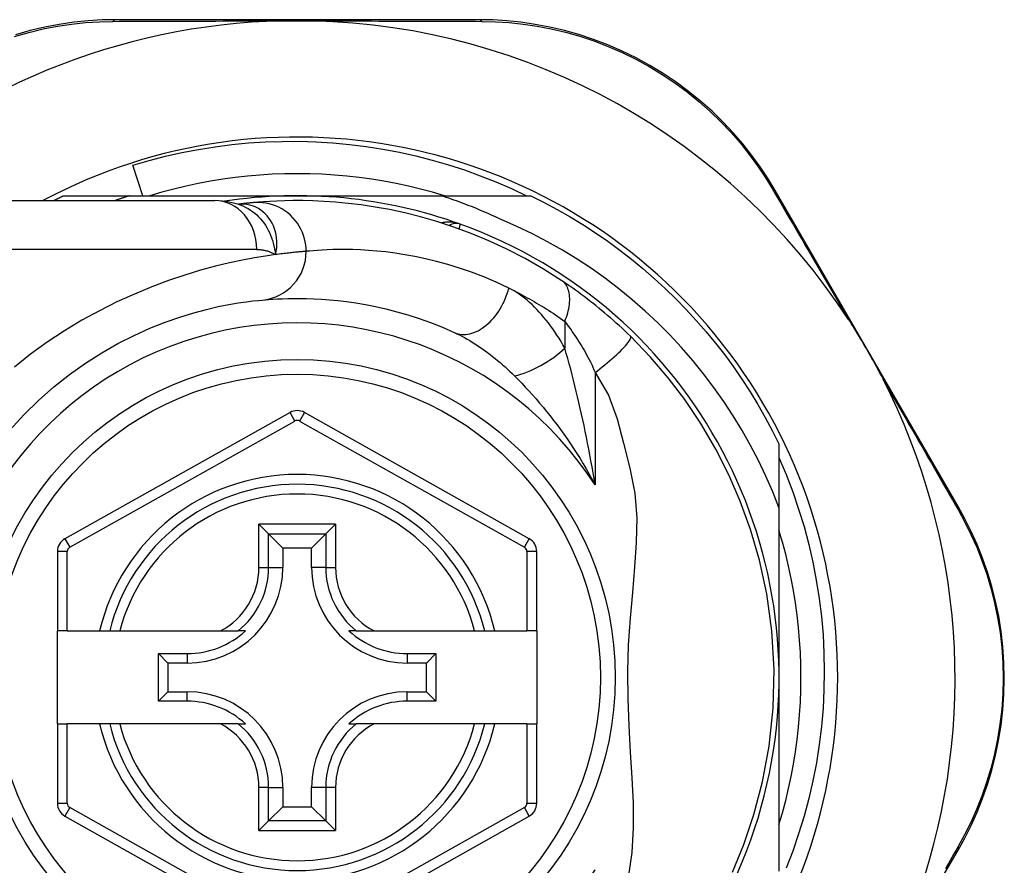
# Model space of a CAD drawing. Header units: inches. Extents: x 14 to 456, y 41 to 215.
# Tile 35 of 201: x 14.997 to 15.789, y 130.762 to 131.443. Entities that reach past the tile are written whole.
import ezdxf

# ---------------------------------------------------------------- set-up
doc = ezdxf.new("R2010")
doc.units = ezdxf.units.IN
doc.header["$MEASUREMENT"] = 0
doc.layers.add('Visible Edges(ANSI)', color=7, linetype='Continuous', lineweight=25)
doc.layers.add('Visible Tangent Edges(ANSI)', color=7, linetype='Continuous', lineweight=25)

msp = doc.modelspace()

# ---------------------------------------------------------------- linework, layer by layer
at = {"layer": 'Visible Edges(ANSI)'}
for p, q in [((15.36645, 131.44304), (15.07437, 131.44304)), ((15.09597, 131.3013), (15.08803, 131.32591)), ((15.03214, 131.3013), (15.0852, 131.3013)), ((15.0852, 131.3013), (15.22022, 131.3013)), ((15.22022, 131.3013), (15.33614, 131.3013)), ((15.33614, 131.3013), (15.40831, 131.3013)), ((15.75235, 131.05097), (15.60495, 131.30554)), ((14.91653, 131.29737), (15.15379, 131.29737)), ((15.17297, 131.29445), (15.17292, 131.29444)), ((15.21444, 131.1268), (15.03326, 131.02516)), ((15.40702, 131.02516), (15.226, 131.1268)), ((15.60802, 131.10159), (15.60802, 131.05021)), ((15.60802, 131.05021), (15.60802, 130.91351)), ((15.18939, 131.03687), (15.19723, 131.02902)), ((15.24322, 131.02902), (15.25106, 131.03687)), ((15.19723, 131.02902), (15.20866, 131.0176)), ((15.24322, 131.02902), (15.23179, 131.0176)), ((15.02722, 131.01486), (15.02722, 130.95091)), ((15.20866, 131.0176), (15.20866, 131.00209)), ((15.23179, 131.0176), (15.20866, 131.0176)), ((15.23179, 131.00209), (15.23179, 131.0176)), ((15.41305, 130.95091), (15.41305, 131.01486)), ((15.0351, 130.95091), (15.02722, 130.95091)), ((15.02722, 130.87611), (15.02722, 130.95091)), ((15.0351, 130.95091), (15.06118, 130.95091)), ((15.06118, 130.95091), (15.06928, 130.95091)), ((15.06928, 130.95091), (15.0774, 130.95091)), ((15.0774, 130.95091), (15.15838, 130.95091)), ((15.15838, 130.95091), (15.17266, 130.95091)), ((15.17857, 130.95091), (15.17266, 130.95091)), ((15.26779, 130.95091), (15.26188, 130.95091)), ((15.26779, 130.95091), (15.28207, 130.95091)), ((15.28207, 130.95091), (15.36304, 130.95091)), ((15.36304, 130.95091), (15.37117, 130.95091)), ((15.37117, 130.95091), (15.37927, 130.95091)), ((15.37927, 130.95091), (15.40518, 130.95091)), ((15.41305, 130.95091), (15.40518, 130.95091)), ((15.41305, 130.95091), (15.41305, 130.87611)), ((15.10856, 130.89436), (15.10856, 130.93265)), ((15.10856, 130.93265), (15.11614, 130.92508)), ((15.10856, 130.93265), (15.13164, 130.93265)), ((15.30881, 130.93265), (15.33189, 130.93265)), ((15.33189, 130.93265), (15.32431, 130.92508)), ((15.33189, 130.93265), (15.33189, 130.89436)), ((15.11614, 130.92508), (15.11614, 130.90194)), ((15.13164, 130.92508), (15.11614, 130.92508)), ((15.32431, 130.92508), (15.30881, 130.92508)), ((15.32431, 130.90194), (15.32431, 130.92508)), ((15.60802, 130.91351), (15.60802, 130.7576)), ((15.10856, 130.89436), (15.11614, 130.90194)), ((15.11614, 130.90194), (15.13164, 130.90194)), ((15.30881, 130.90194), (15.32431, 130.90194)), ((15.33189, 130.89436), (15.32431, 130.90194)), ((15.13164, 130.89436), (15.10856, 130.89436)), ((15.33189, 130.89436), (15.30881, 130.89436)), ((15.02722, 130.87611), (15.02722, 130.81216)), ((15.02722, 130.87611), (15.0351, 130.87611)), ((15.06118, 130.87611), (15.0351, 130.87611)), ((15.06928, 130.87611), (15.06118, 130.87611)), ((15.0774, 130.87611), (15.06928, 130.87611)), ((15.15838, 130.87611), (15.0774, 130.87611)), ((15.17266, 130.87611), (15.15838, 130.87611)), ((15.17266, 130.87611), (15.17857, 130.87611)), ((15.26188, 130.87611), (15.26779, 130.87611)), ((15.28207, 130.87611), (15.26779, 130.87611)), ((15.36304, 130.87611), (15.28207, 130.87611)), ((15.37117, 130.87611), (15.36304, 130.87611)), ((15.37927, 130.87611), (15.37117, 130.87611)), ((15.40518, 130.87611), (15.37927, 130.87611)), ((15.40518, 130.87611), (15.41305, 130.87611)), ((15.41305, 130.81216), (15.41305, 130.87611)), ((15.20866, 130.82493), (15.20866, 130.80942)), ((15.23179, 130.80942), (15.23179, 130.82493)), ((15.19723, 130.798), (15.20866, 130.80942)), ((15.20866, 130.80942), (15.23179, 130.80942)), ((15.24322, 130.798), (15.23179, 130.80942)), ((15.03326, 130.80186), (15.21444, 130.70022)), ((15.226, 130.70022), (15.40702, 130.80186)), ((15.19723, 130.798), (15.18939, 130.79015)), ((15.25106, 130.79015), (15.24322, 130.798)), ((15.7099, 130.70171), (15.75215, 130.77446))]:
    msp.add_line(p, q, dxfattribs=at)
at = {"layer": 'Visible Edges(ANSI)', "flags": 128}
for points in [[(15.07437, 131.44304), (15.06324, 131.44281), (15.05188, 131.44212), (15.04034, 131.44093), (15.02868, 131.43922), (15.01696, 131.43699), (15.00519, 131.43421), (14.99343, 131.43088)], [(15.60495, 131.30554), (15.59921, 131.31502), (15.59294, 131.32446), (15.58617, 131.33381), (15.57888, 131.34301), (15.57111, 131.35201), (15.56285, 131.36078), (15.55412, 131.36927), (15.54493, 131.37744), (15.53528, 131.38525), (15.52521, 131.39267), (15.51477, 131.39966), (15.50401, 131.40619), (15.49297, 131.41223), (15.48169, 131.41776), (15.47023, 131.42275), (15.45863, 131.42716), (15.44696, 131.431), (15.43525, 131.43428), (15.42354, 131.43702), (15.41188, 131.43922), (15.4003, 131.44091), (15.38884, 131.4421), (15.37755, 131.44281), (15.36645, 131.44304)], [(15.2079, 131.44204), (15.20893, 131.44206), (15.20996, 131.44208), (15.21099, 131.4421), (15.21202, 131.44212), (15.21305, 131.44213), (15.21408, 131.44214), (15.21511, 131.44215), (15.21613, 131.44216), (15.21716, 131.44217), (15.21818, 131.44217), (15.21921, 131.44218), (15.22023, 131.44218), (15.22126, 131.44218), (15.22228, 131.44217), (15.2233, 131.44217), (15.22433, 131.44216), (15.22536, 131.44215), (15.22638, 131.44214), (15.22741, 131.44213), (15.22843, 131.44212), (15.22946, 131.4421), (15.23049, 131.44208), (15.23152, 131.44206), (15.23254, 131.44204)], [(15.08803, 131.32591), (15.10109, 131.32972), (15.11424, 131.33311), (15.12747, 131.33608), (15.14079, 131.33863), (15.15416, 131.34077), (15.1676, 131.34248), (15.18108, 131.34377), (15.1946, 131.34464), (15.20814, 131.34509), (15.2217, 131.3451), (15.23527, 131.3447), (15.24883, 131.34386), (15.26237, 131.3426), (15.27585, 131.34091), (15.28925, 131.3388), (15.30257, 131.33627), (15.3158, 131.33333), (15.32892, 131.32997), (15.34192, 131.32621), (15.35481, 131.32203), (15.36756, 131.31745), (15.38016, 131.31247), (15.39261, 131.30708), (15.4049, 131.3013)], [(15.33878, 131.3013), (15.32915, 131.30412), (15.31946, 131.30669), (15.30971, 131.30902), (15.29991, 131.31111), (15.29005, 131.31296), (15.28016, 131.31457), (15.27022, 131.31593), (15.26026, 131.31704), (15.25027, 131.31791), (15.24027, 131.31853), (15.23025, 131.3189), (15.22022, 131.31902), (15.2102, 131.3189), (15.20018, 131.31853), (15.19017, 131.31791), (15.18018, 131.31704), (15.17022, 131.31593), (15.16029, 131.31457), (15.15039, 131.31296), (15.14054, 131.31111), (15.13073, 131.30902), (15.12098, 131.30669), (15.11129, 131.30412), (15.10167, 131.3013)], [(15.02423, 131.29737), (15.02456, 131.29753), (15.02488, 131.2977), (15.02521, 131.29787), (15.02554, 131.29803), (15.02587, 131.2982), (15.0262, 131.29837), (15.02653, 131.29853), (15.02686, 131.2987), (15.02719, 131.29886), (15.02751, 131.29903), (15.02784, 131.29919), (15.02817, 131.29936), (15.0285, 131.29952), (15.02883, 131.29968), (15.02916, 131.29985), (15.02949, 131.30001), (15.02982, 131.30017), (15.03015, 131.30034), (15.03048, 131.3005), (15.03081, 131.30066), (15.03115, 131.30082), (15.03148, 131.30098), (15.03181, 131.30114), (15.03214, 131.3013)], [(15.0852, 131.3013), (15.08471, 131.30115), (15.08423, 131.30099), (15.08374, 131.30083), (15.08326, 131.30067), (15.08277, 131.30051), (15.08229, 131.30035), (15.0818, 131.30019), (15.08132, 131.30003), (15.08084, 131.29987), (15.08035, 131.29971), (15.07987, 131.29954), (15.07938, 131.29938), (15.0789, 131.29922), (15.07842, 131.29905), (15.07793, 131.29888), (15.07745, 131.29872), (15.07697, 131.29855), (15.07649, 131.29838), (15.076, 131.29822), (15.07552, 131.29805), (15.07504, 131.29788), (15.07456, 131.29771), (15.07408, 131.29754), (15.0736, 131.29737)], [(15.38436, 131.28216), (15.3824, 131.28309), (15.38044, 131.284), (15.37847, 131.2849), (15.37649, 131.28578), (15.37452, 131.28666), (15.37253, 131.28753), (15.37055, 131.28839), (15.36856, 131.28923), (15.36656, 131.29007), (15.36456, 131.29089), (15.36256, 131.29171), (15.36055, 131.29251), (15.35854, 131.2933), (15.35652, 131.29409), (15.3545, 131.29486), (15.35248, 131.29562), (15.35045, 131.29637), (15.34842, 131.2971), (15.34638, 131.29783), (15.34434, 131.29855), (15.3423, 131.29925), (15.34025, 131.29995), (15.3382, 131.30063), (15.33614, 131.3013)], [(15.40831, 131.3013), (15.41902, 131.29592), (15.42958, 131.29025), (15.43998, 131.28428), (15.45021, 131.27802), (15.46026, 131.27148), (15.47012, 131.26467), (15.47979, 131.25758), (15.48926, 131.25023), (15.49852, 131.24262), (15.50757, 131.23475), (15.51639, 131.22663), (15.52499, 131.21827), (15.53334, 131.20968), (15.54146, 131.20085), (15.54933, 131.19181), (15.55694, 131.18255), (15.5643, 131.17308), (15.57138, 131.16341), (15.5782, 131.15354), (15.58473, 131.14349), (15.59099, 131.13326), (15.59696, 131.12287), (15.60264, 131.11231), (15.60802, 131.10159)], [(15.17322, 131.29434), (15.16333, 131.29667), (15.15379, 131.29737)], [(15.18497, 131.29575), (15.18463, 131.29571), (15.18427, 131.29568), (15.1839, 131.29565), (15.18352, 131.29561), (15.18312, 131.29557), (15.18271, 131.29553), (15.18229, 131.29549), (15.18185, 131.29544), (15.1814, 131.2954), (15.18093, 131.29535), (15.18045, 131.2953), (15.17996, 131.29525), (15.17945, 131.2952), (15.17893, 131.29514), (15.1784, 131.29508), (15.17785, 131.29502), (15.17728, 131.29496), (15.17671, 131.29489), (15.17612, 131.29483), (15.17552, 131.29476), (15.1749, 131.29468), (15.17427, 131.29461), (15.17362, 131.29453), (15.17297, 131.29445)], [(15.43316, 131.23289), (15.41838, 131.24227), (15.40361, 131.25073), (15.38892, 131.25831), (15.37441, 131.26504), (15.36016, 131.27095), (15.34623, 131.2761), (15.33268, 131.28053), (15.31953, 131.2843), (15.30683, 131.28747), (15.29462, 131.29009), (15.28292, 131.29221), (15.27176, 131.29389), (15.26117, 131.29518), (15.25114, 131.29612), (15.24171, 131.29677), (15.23288, 131.29716), (15.22466, 131.29734), (15.21707, 131.29735), (15.21011, 131.29723), (15.20378, 131.29702), (15.1981, 131.29673), (15.19307, 131.29641), (15.18869, 131.29607), (15.18497, 131.29575)], [(15.60802, 131.05021), (15.60293, 131.06301), (15.59741, 131.07563), (15.59148, 131.08806), (15.58512, 131.10029), (15.57835, 131.11232), (15.57116, 131.12412), (15.56358, 131.13569), (15.55562, 131.14698), (15.54729, 131.15799), (15.53859, 131.1687), (15.52954, 131.17911), (15.52014, 131.18921), (15.5104, 131.19899), (15.50033, 131.20844), (15.48994, 131.21754), (15.47923, 131.2263), (15.46825, 131.23467), (15.45699, 131.24267), (15.44548, 131.25027), (15.43371, 131.25747), (15.42171, 131.26426), (15.40948, 131.27065), (15.39702, 131.27662), (15.38436, 131.28216)], [(15.4884, 131.18815), (15.48618, 131.1903), (15.48394, 131.19244), (15.48166, 131.19457), (15.47937, 131.19669), (15.47705, 131.19879), (15.47471, 131.20088), (15.47236, 131.20295), (15.47, 131.20498), (15.46764, 131.20699), (15.46528, 131.20897), (15.46292, 131.21091), (15.46056, 131.21282), (15.45821, 131.21469), (15.45587, 131.21653), (15.45353, 131.21833), (15.4512, 131.2201), (15.44888, 131.22183), (15.44658, 131.22353), (15.44429, 131.22519), (15.44201, 131.22681), (15.43976, 131.22839), (15.43753, 131.22993), (15.43533, 131.23143), (15.43316, 131.23289)], [(14.98902, 131.1126), (15.00021, 131.12489), (15.01196, 131.13648), (15.02419, 131.14732), (15.03682, 131.15735), (15.04975, 131.16652), (15.06285, 131.1748), (15.07597, 131.18223), (15.08898, 131.18881), (15.10172, 131.19456), (15.11405, 131.19951), (15.12584, 131.20365), (15.13692, 131.20704), (15.14719, 131.2098), (15.15658, 131.21199), (15.16506, 131.21371), (15.17258, 131.215), (15.1791, 131.21594), (15.18457, 131.2166), (15.18895, 131.21704), (15.1922, 131.21734)], [(15.1922, 131.21734), (15.19466, 131.21755), (15.1975, 131.21778), (15.20072, 131.218), (15.20432, 131.21821), (15.20829, 131.2184), (15.21263, 131.21853), (15.21734, 131.21861), (15.22241, 131.21862), (15.22782, 131.21854), (15.23358, 131.21834), (15.23968, 131.21802), (15.24612, 131.21754), (15.25289, 131.21688), (15.25999, 131.21603), (15.26742, 131.21495), (15.27518, 131.21364), (15.28326, 131.21204), (15.29164, 131.21015), (15.30028, 131.20793), (15.30917, 131.20537), (15.31829, 131.20244), (15.32759, 131.19911), (15.33707, 131.19537), (15.34669, 131.19118)], [(15.66396, 131.20162), (15.66521, 131.19968), (15.66645, 131.19773), (15.66767, 131.19578), (15.66889, 131.19382), (15.6701, 131.19184), (15.67131, 131.18984), (15.67252, 131.18783), (15.67372, 131.18583), (15.67489, 131.18385), (15.67605, 131.18188), (15.67719, 131.17992), (15.67834, 131.17795), (15.67947, 131.17599), (15.6806, 131.17401), (15.68173, 131.17203), (15.68286, 131.17005), (15.68397, 131.16806), (15.68509, 131.16605), (15.68622, 131.16401), (15.68735, 131.16194), (15.68848, 131.15986), (15.68959, 131.15777), (15.69068, 131.15569), (15.69175, 131.15362)], [(15.57062, 130.75674), (15.57979, 130.77909), (15.5879, 130.80323), (15.59479, 130.82954), (15.60007, 130.85816), (15.60328, 130.88873), (15.60403, 130.91989), (15.60224, 130.95096), (15.59816, 130.98067), (15.59231, 131.00788), (15.58512, 131.03268), (15.5769, 131.05541), (15.56767, 131.07668), (15.55724, 131.09727), (15.54518, 131.11784), (15.53212, 131.13728), (15.51879, 131.15482), (15.50451, 131.17144), (15.4884, 131.18815)], [(15.60802, 131.09042), (15.61376, 131.07682), (15.61904, 131.06302), (15.62384, 131.04902), (15.62815, 131.03486), (15.63196, 131.02058), (15.63527, 131.00619), (15.63807, 130.99171), (15.64037, 130.97714), (15.64216, 130.96251), (15.64345, 130.94782), (15.64422, 130.93309), (15.64448, 130.91834), (15.64423, 130.90357), (15.64346, 130.88879), (15.64218, 130.87405), (15.64038, 130.85937), (15.63808, 130.84479), (15.63527, 130.83031), (15.63196, 130.81594), (15.62815, 130.8017), (15.62385, 130.7876), (15.61906, 130.77365), (15.61378, 130.75987)], [(15.75215, 130.77446), (15.75755, 130.78419), (15.76265, 130.79436), (15.76742, 130.80493), (15.7718, 130.81587), (15.77576, 130.82714), (15.77927, 130.83871), (15.7823, 130.85057), (15.78483, 130.86267), (15.78681, 130.875), (15.78823, 130.88749), (15.78909, 130.90008), (15.78938, 130.91274), (15.78911, 130.92539), (15.78827, 130.93799), (15.78686, 130.95048), (15.78488, 130.9628), (15.78235, 130.9749), (15.77932, 130.98674), (15.77582, 130.99831), (15.77187, 131.00957), (15.76752, 131.02049), (15.76279, 131.03105), (15.75772, 131.04122), (15.75235, 131.05097)], [(15.60802, 130.79496), (15.61083, 130.80458), (15.6134, 130.81427), (15.61574, 130.82402), (15.61783, 130.83382), (15.61968, 130.84368), (15.62128, 130.85357), (15.62264, 130.86351), (15.62375, 130.87347), (15.62462, 130.88346), (15.62524, 130.89347), (15.62561, 130.90348), (15.62573, 130.91351), (15.62561, 130.92353), (15.62524, 130.93355), (15.62462, 130.94356), (15.62375, 130.95355), (15.62264, 130.96351), (15.62128, 130.97344), (15.61968, 130.98334), (15.61783, 130.99319), (15.61574, 131.003), (15.6134, 131.01275), (15.61083, 131.02244), (15.60802, 131.03206)]]:
    msp.add_lwpolyline(points, dxfattribs=at)
at = {"layer": 'Visible Edges(ANSI)'}
msp.add_circle((15.22022, 130.91351), 0.25591, dxfattribs=at)
for centre, radius, start, end in [((15.22022, 130.91266), 0.52953, 91.33308, 133.40464), ((15.22022, 130.91266), 0.52953, 33.07249, 88.66692), ((15.22022, 130.91351), 0.43504, 241.92751, 118.07249), ((15.22022, 130.91351), 0.3878, 70.21195, 98.66609), ((15.22022, 130.91351), 0.3878, 261.33391, 70.21195), ((15.34818, 131.26914), 0.00984, 70.21195, 123.93658), ((15.22022, 130.91266), 0.52953, 341.08535, 27.06854), ((15.22022, 131.1165), 0.01181, 60.68681, 119.29123), ((15.22022, 130.91351), 0.15551, 13.91643, 166.08357), ((15.03903, 131.01486), 0.01181, 119.29123, 180), ((15.40124, 131.01486), 0.01181, 0, 60.68681), ((15.13164, 131.00209), 0.07702, 270, 0), ((15.30881, 131.00209), 0.07702, 180, 270), ((15.13164, 131.00209), 0.06944, 270, 312.51741), ((15.30881, 131.00209), 0.06944, 227.48259, 270), ((15.13164, 130.82493), 0.07702, 0, 90), ((15.30881, 130.82493), 0.07702, 90, 180), ((15.13164, 130.82493), 0.06944, 47.48259, 90), ((15.30881, 130.82493), 0.06944, 90, 132.51741), ((15.22022, 130.91351), 0.15551, 193.91643, 346.08357), ((15.03903, 130.81216), 0.01181, 180, 240.70877), ((15.40124, 130.81216), 0.01181, 299.31319, 0)]:
    msp.add_arc(centre, radius, start, end, dxfattribs=at)
at = {"layer": 'Visible Tangent Edges(ANSI)'}
for p, q in [((15.18769, 131.258), (14.91653, 131.258)), ((15.43562, 131.20013), (15.43562, 131.17847)), ((15.45993, 131.15899), (15.45993, 131.06847)), ((15.21829, 131.11993), (15.21444, 131.1268)), ((15.226, 131.1268), (15.22215, 131.11993)), ((15.03711, 131.01829), (15.21829, 131.11993)), ((15.22215, 131.11993), (15.40317, 131.0183)), ((15.18939, 131.00209), (15.18939, 131.03687)), ((15.25106, 131.03687), (15.18939, 131.03687)), ((15.25106, 131.03687), (15.25106, 131.00209)), ((15.03326, 131.02516), (15.03711, 131.01829)), ((15.19723, 131.00209), (15.19723, 131.02902)), ((15.19723, 131.02902), (15.24322, 131.02902)), ((15.24322, 131.02902), (15.24322, 131.00209)), ((15.40317, 131.0183), (15.40702, 131.02516)), ((15.0351, 131.01486), (15.02722, 131.01486)), ((15.0351, 130.95091), (15.0351, 131.01486)), ((15.41305, 131.01486), (15.40518, 131.01486)), ((15.40518, 131.01486), (15.40518, 130.95091)), ((15.18939, 131.00209), (15.19723, 131.00209)), ((15.19723, 131.00209), (15.20866, 131.00209)), ((15.24322, 131.00209), (15.23179, 131.00209)), ((15.24322, 131.00209), (15.25106, 131.00209)), ((15.13164, 130.93265), (15.13164, 130.92508)), ((15.30881, 130.93265), (15.30881, 130.92508)), ((15.13164, 130.89436), (15.13164, 130.90194)), ((15.30881, 130.89436), (15.30881, 130.90194)), ((15.0351, 130.81216), (15.0351, 130.87611)), ((15.40518, 130.87611), (15.40518, 130.81216)), ((15.18939, 130.79015), (15.18939, 130.82493)), ((15.19723, 130.82493), (15.18939, 130.82493)), ((15.19723, 130.798), (15.19723, 130.82493)), ((15.19723, 130.82493), (15.20866, 130.82493)), ((15.24322, 130.82493), (15.23179, 130.82493)), ((15.25106, 130.82493), (15.24322, 130.82493)), ((15.24322, 130.82493), (15.24322, 130.798)), ((15.25106, 130.82493), (15.25106, 130.79015)), ((15.02722, 130.81216), (15.0351, 130.81216)), ((15.03711, 130.80872), (15.03326, 130.80186)), ((15.21829, 130.70708), (15.03711, 130.80872)), ((15.40317, 130.80872), (15.22215, 130.70708)), ((15.40702, 130.80186), (15.40317, 130.80872)), ((15.40518, 130.81216), (15.41305, 130.81216)), ((15.24322, 130.798), (15.19723, 130.798)), ((15.18939, 130.79015), (15.25106, 130.79015))]:
    msp.add_line(p, q, dxfattribs=at)
at = {"layer": 'Visible Tangent Edges(ANSI)', "flags": 128}
for points in [[(14.99274, 131.42956), (15.00425, 131.43285), (15.01576, 131.43559), (15.02724, 131.43781), (15.03864, 131.43952), (15.04993, 131.44072), (15.06105, 131.44144), (15.07194, 131.44171)], [(15.07194, 131.44171), (15.07717, 131.44173), (15.08245, 131.44175), (15.08777, 131.44177), (15.09313, 131.44179), (15.09853, 131.44181), (15.10398, 131.44183), (15.10946, 131.44185), (15.11498, 131.44187), (15.12055, 131.44189), (15.12615, 131.4419), (15.13178, 131.44192), (15.13746, 131.44193), (15.14317, 131.44195), (15.14891, 131.44196), (15.15469, 131.44197), (15.16049, 131.44199), (15.16634, 131.442), (15.17221, 131.44201), (15.17811, 131.44201), (15.18404, 131.44202), (15.18998, 131.44203), (15.19595, 131.44203), (15.20192, 131.44204), (15.2079, 131.44204)], [(15.23254, 131.44204), (15.23853, 131.44204), (15.24452, 131.44203), (15.25049, 131.44203), (15.25645, 131.44202), (15.26238, 131.44201), (15.26829, 131.44201), (15.27417, 131.442), (15.28002, 131.44199), (15.28584, 131.44197), (15.29164, 131.44196), (15.2974, 131.44195), (15.30313, 131.44193), (15.30882, 131.44192), (15.31448, 131.4419), (15.32011, 131.44189), (15.3257, 131.44187), (15.33125, 131.44185), (15.33676, 131.44183), (15.34223, 131.44181), (15.34765, 131.44179), (15.35303, 131.44177), (15.35837, 131.44175), (15.36365, 131.44173), (15.36889, 131.44171)], [(15.36889, 131.44171), (15.37974, 131.44144), (15.39079, 131.44071), (15.402, 131.4395), (15.41334, 131.43781), (15.42475, 131.43562), (15.4362, 131.43292), (15.44766, 131.42968), (15.45909, 131.4259), (15.47044, 131.42157), (15.48166, 131.41667), (15.49269, 131.41125), (15.5035, 131.40533), (15.51405, 131.39894), (15.52427, 131.3921), (15.53414, 131.38485), (15.54359, 131.37721), (15.55261, 131.36922), (15.56118, 131.36093), (15.56928, 131.35237), (15.57692, 131.34358), (15.58408, 131.33459), (15.59074, 131.32546), (15.5969, 131.31624), (15.60257, 131.30699)], [(15.60257, 131.30699), (15.60495, 131.30292), (15.60735, 131.29882), (15.60976, 131.29468), (15.6122, 131.29051), (15.61465, 131.28632), (15.61712, 131.28209), (15.6196, 131.27783), (15.6221, 131.27355), (15.62462, 131.26924), (15.62715, 131.2649), (15.62969, 131.26053), (15.63226, 131.25614), (15.63483, 131.25172), (15.63742, 131.24727), (15.64002, 131.24281), (15.64263, 131.23832), (15.64526, 131.2338), (15.6479, 131.22926), (15.65055, 131.22471), (15.65321, 131.22013), (15.65588, 131.21553), (15.65857, 131.21091), (15.66126, 131.20627), (15.66396, 131.20162)], [(15.17425, 131.29454), (15.17417, 131.29454), (15.1741, 131.29454), (15.17403, 131.29453), (15.17396, 131.29453), (15.17389, 131.29452), (15.17383, 131.29452), (15.17377, 131.29452), (15.17371, 131.29451), (15.17365, 131.29451), (15.17359, 131.2945), (15.17353, 131.2945), (15.17348, 131.2945), (15.17343, 131.29449), (15.17338, 131.29449), (15.17333, 131.29448), (15.17328, 131.29448), (15.17324, 131.29448), (15.17319, 131.29447), (15.17315, 131.29447), (15.17311, 131.29446), (15.17307, 131.29446), (15.17304, 131.29446), (15.173, 131.29445), (15.17297, 131.29445)], [(15.17321, 131.29435), (15.17516, 131.29365), (15.17708, 131.29285), (15.17896, 131.29194), (15.1808, 131.29092), (15.18259, 131.2898), (15.18432, 131.28857), (15.18599, 131.28726), (15.18759, 131.28585), (15.18914, 131.28435), (15.19061, 131.28276), (15.19201, 131.2811), (15.19333, 131.27935), (15.19458, 131.27753), (15.19574, 131.27564), (15.19681, 131.2737), (15.19779, 131.27169), (15.19869, 131.26964), (15.19951, 131.26753), (15.20024, 131.26536), (15.2009, 131.26315), (15.20147, 131.26089), (15.20197, 131.25859), (15.2024, 131.25624), (15.20275, 131.25386)], [(15.20275, 131.25386), (15.20333, 131.2566), (15.2037, 131.25932), (15.20387, 131.26201), (15.20384, 131.26467), (15.20363, 131.26728), (15.20324, 131.26983), (15.20267, 131.27232), (15.20193, 131.27472), (15.20103, 131.27703), (15.19997, 131.27923), (15.19877, 131.28131), (15.19743, 131.28327), (15.19596, 131.2851), (15.19437, 131.28679), (15.19267, 131.28833), (15.19087, 131.28971), (15.18898, 131.29093), (15.18702, 131.29198), (15.18499, 131.29286), (15.18291, 131.29356), (15.18078, 131.29408), (15.17861, 131.29442), (15.17643, 131.29457), (15.17425, 131.29454)], [(15.22745, 131.25654), (15.22737, 131.25899), (15.22713, 131.2615), (15.22672, 131.26405), (15.22613, 131.26662), (15.22536, 131.26919), (15.22439, 131.27175), (15.22324, 131.27427), (15.22189, 131.27674), (15.22036, 131.27913), (15.21865, 131.28142), (15.21676, 131.28358), (15.21472, 131.28561), (15.21254, 131.28748), (15.21023, 131.28918), (15.20783, 131.2907), (15.20534, 131.29202), (15.20279, 131.29315), (15.2002, 131.29408), (15.19759, 131.29481), (15.19499, 131.29535), (15.19241, 131.29571), (15.18987, 131.29588), (15.18739, 131.29589), (15.18497, 131.29575)], [(15.35151, 131.27841), (15.3509, 131.27862), (15.35029, 131.27882), (15.34967, 131.279), (15.34904, 131.27917), (15.34841, 131.27933), (15.34778, 131.27947), (15.34715, 131.2796), (15.34651, 131.27972), (15.34588, 131.27982), (15.34524, 131.2799), (15.3446, 131.27997), (15.34396, 131.28003), (15.34332, 131.28007), (15.34269, 131.28009), (15.34205, 131.2801), (15.34141, 131.28008), (15.34078, 131.28006), (15.34015, 131.28001), (15.33952, 131.27995), (15.33889, 131.27987), (15.33827, 131.27977), (15.33765, 131.27965), (15.33704, 131.27951), (15.33644, 131.27935)], [(15.35068, 131.27452), (15.35075, 131.27482), (15.35081, 131.27511), (15.35087, 131.27538), (15.35093, 131.27565), (15.35098, 131.27591), (15.35103, 131.27616), (15.35108, 131.27639), (15.35113, 131.27662), (15.35117, 131.27683), (15.35122, 131.27703), (15.35126, 131.27721), (15.35129, 131.27738), (15.35133, 131.27754), (15.35136, 131.27769), (15.35139, 131.27783), (15.35141, 131.27795), (15.35143, 131.27805), (15.35145, 131.27814), (15.35147, 131.27822), (15.35148, 131.27829), (15.35149, 131.27834), (15.3515, 131.27838), (15.35151, 131.2784), (15.35151, 131.27841)], [(15.20275, 131.25386), (15.19478, 131.2527), (15.18592, 131.25123), (15.1762, 131.24941), (15.16568, 131.24718), (15.1544, 131.24448), (15.14241, 131.24126), (15.12978, 131.23744), (15.11664, 131.23299), (15.10308, 131.22791), (15.08921, 131.22218), (15.07515, 131.2158), (15.06099, 131.20875), (15.04686, 131.20102), (15.03285, 131.19261), (15.01908, 131.18349), (15.00562, 131.17372), (14.99255, 131.16332)], [(15.18769, 131.258), (15.18838, 131.25799), (15.18906, 131.25797), (15.18975, 131.25794), (15.19043, 131.25789), (15.1911, 131.25783), (15.19177, 131.25775), (15.19243, 131.25766), (15.19309, 131.25756), (15.19374, 131.25744), (15.19439, 131.2573), (15.19503, 131.25715), (15.19566, 131.25699), (15.19629, 131.25681), (15.19692, 131.25662), (15.19753, 131.25641), (15.19814, 131.25619), (15.19874, 131.25595), (15.19934, 131.2557), (15.19992, 131.25543), (15.20051, 131.25514), (15.20108, 131.25485), (15.20164, 131.25453), (15.2022, 131.2542), (15.20275, 131.25386)], [(15.22745, 131.25654), (15.22686, 131.25649), (15.22624, 131.25644), (15.22557, 131.25639), (15.22487, 131.25633), (15.22413, 131.25626), (15.22334, 131.2562), (15.22252, 131.25612), (15.22166, 131.25604), (15.22077, 131.25596), (15.21983, 131.25587), (15.21885, 131.25577), (15.21784, 131.25567), (15.21679, 131.25556), (15.2157, 131.25544), (15.21457, 131.25532), (15.21341, 131.25519), (15.2122, 131.25505), (15.21096, 131.25491), (15.20969, 131.25475), (15.20837, 131.25459), (15.20702, 131.25442), (15.20564, 131.25424), (15.20421, 131.25405), (15.20275, 131.25386)], [(15.39047, 131.22701), (15.38032, 131.23174), (15.37032, 131.23596), (15.3605, 131.23972), (15.35088, 131.24303), (15.3415, 131.24592), (15.33238, 131.24843), (15.32354, 131.25056), (15.31501, 131.25236), (15.30683, 131.25385), (15.29898, 131.25506), (15.29149, 131.25603), (15.28434, 131.25677), (15.27755, 131.25731), (15.27112, 131.25768), (15.26504, 131.25789), (15.25932, 131.25799), (15.25397, 131.25798), (15.24901, 131.25789), (15.24443, 131.25774), (15.24023, 131.25753), (15.23644, 131.25729), (15.23304, 131.25704), (15.23004, 131.25679), (15.22745, 131.25654)], [(15.43562, 131.20013), (15.43629, 131.20181), (15.4369, 131.20351), (15.43746, 131.20522), (15.43796, 131.20694), (15.4384, 131.20866), (15.43878, 131.21037), (15.43908, 131.21207), (15.43931, 131.21375), (15.43947, 131.21541), (15.43955, 131.21702), (15.43956, 131.2186), (15.43948, 131.22013), (15.43933, 131.2216), (15.4391, 131.22301), (15.4388, 131.22435), (15.43842, 131.22563), (15.43797, 131.22682), (15.43746, 131.22794), (15.43688, 131.22898), (15.43623, 131.22993), (15.43554, 131.2308), (15.43479, 131.23158), (15.434, 131.23228), (15.43316, 131.23289)], [(15.39047, 131.22701), (15.39232, 131.2261), (15.39418, 131.22517), (15.39604, 131.22423), (15.39791, 131.22326), (15.39978, 131.22228), (15.40165, 131.22128), (15.40353, 131.22027), (15.4054, 131.21923), (15.40729, 131.21818), (15.40917, 131.21711), (15.41106, 131.21602), (15.41294, 131.21491), (15.41483, 131.21378), (15.41672, 131.21263), (15.41861, 131.21147), (15.4205, 131.21029), (15.42239, 131.20908), (15.42428, 131.20787), (15.42617, 131.20663), (15.42806, 131.20537), (15.42995, 131.20409), (15.43184, 131.20279), (15.43373, 131.20147), (15.43562, 131.20013)], [(15.43562, 131.17847), (15.43411, 131.18119), (15.43256, 131.18386), (15.43096, 131.18649), (15.42933, 131.18906), (15.42766, 131.19159), (15.42596, 131.19407), (15.42423, 131.19649), (15.42246, 131.19885), (15.42066, 131.20115), (15.41883, 131.20339), (15.41697, 131.20557), (15.41509, 131.20768), (15.41317, 131.20973), (15.41123, 131.2117), (15.40925, 131.21361), (15.40725, 131.21544), (15.40523, 131.2172), (15.40317, 131.21888), (15.4011, 131.22047), (15.399, 131.22197), (15.39689, 131.22338), (15.39476, 131.2247), (15.39262, 131.22591), (15.39047, 131.22701)], [(15.43562, 131.20013), (15.4366, 131.19883), (15.43759, 131.19748), (15.43859, 131.19609), (15.4396, 131.19467), (15.44062, 131.19322), (15.44165, 131.19173), (15.44268, 131.19021), (15.44372, 131.18865), (15.44476, 131.18707), (15.44581, 131.18545), (15.44687, 131.1838), (15.44792, 131.18212), (15.44898, 131.1804), (15.45004, 131.17866), (15.4511, 131.17689), (15.45216, 131.17509), (15.45321, 131.17326), (15.45427, 131.17141), (15.4553, 131.16949), (15.45631, 131.16751), (15.45727, 131.16546), (15.4582, 131.16336), (15.45909, 131.1612), (15.45993, 131.15899)], [(15.34669, 131.19118), (15.34874, 131.19023), (15.3508, 131.18922), (15.35286, 131.18815), (15.35493, 131.18704), (15.35701, 131.18588), (15.35908, 131.18467), (15.36116, 131.18342), (15.36323, 131.18212), (15.36529, 131.18079), (15.36735, 131.17941), (15.3694, 131.17799), (15.37144, 131.17653), (15.37348, 131.17504), (15.37551, 131.1735), (15.37753, 131.17193), (15.37954, 131.17032), (15.38154, 131.16868), (15.38354, 131.16699), (15.38552, 131.16527), (15.38749, 131.16351), (15.38945, 131.16173), (15.3914, 131.1599), (15.39332, 131.15805), (15.39523, 131.15617)], [(15.45993, 131.15899), (15.46187, 131.16045), (15.46383, 131.16197), (15.46581, 131.16352), (15.46778, 131.16511), (15.46975, 131.16672), (15.47168, 131.16835), (15.47358, 131.16998), (15.47542, 131.1716), (15.47718, 131.1732), (15.47885, 131.17476), (15.48043, 131.17628), (15.48188, 131.17775), (15.48322, 131.17914), (15.48441, 131.18046), (15.48547, 131.18169), (15.48637, 131.18282), (15.48713, 131.18386), (15.48773, 131.18479), (15.48819, 131.18561), (15.4885, 131.18633), (15.48867, 131.18694), (15.4887, 131.18744), (15.48861, 131.18784), (15.4884, 131.18815)], [(15.45993, 131.06847), (15.45915, 131.07331), (15.45834, 131.07814), (15.45751, 131.08296), (15.45666, 131.08777), (15.45579, 131.09256), (15.45489, 131.09733), (15.45398, 131.10208), (15.45304, 131.10681), (15.45209, 131.11152), (15.45111, 131.11621), (15.45012, 131.12087), (15.4491, 131.12551), (15.44807, 131.13012), (15.44702, 131.1347), (15.44595, 131.13926), (15.44486, 131.14379), (15.44375, 131.1483), (15.44263, 131.15276), (15.44149, 131.15719), (15.44034, 131.16156), (15.43917, 131.16589), (15.438, 131.17015), (15.43681, 131.17435), (15.43562, 131.17847)], [(15.45993, 131.15899), (15.47069, 131.14076), (15.47776, 131.12169), (15.48297, 131.10202), (15.48805, 131.08191), (15.4921, 131.06175), (15.49352, 131.04186), (15.49318, 131.02211), (15.4918, 131.0022), (15.48998, 130.98194), (15.48817, 130.96112), (15.48673, 130.93965), (15.486, 130.91793), (15.48625, 130.8963), (15.48713, 130.87461), (15.48833, 130.8534), (15.48957, 130.83272), (15.49051, 130.81246), (15.49072, 130.79249), (15.48964, 130.77257), (15.48654, 130.75245)], [(15.39523, 131.15617), (15.39808, 131.15329), (15.40094, 131.15033), (15.40381, 131.14729), (15.40669, 131.14418), (15.40956, 131.14099), (15.41244, 131.13773), (15.4153, 131.1344), (15.41815, 131.13101), (15.42098, 131.12755), (15.42379, 131.12404), (15.42658, 131.12046), (15.42934, 131.11682), (15.43208, 131.11312), (15.43479, 131.10936), (15.43748, 131.10553), (15.44013, 131.10165), (15.44274, 131.0977), (15.44533, 131.09369), (15.44787, 131.08963), (15.45037, 131.08551), (15.45283, 131.08133), (15.45525, 131.0771), (15.45761, 131.07281), (15.45993, 131.06847)], [(15.69175, 131.15362), (15.69443, 131.14898), (15.6971, 131.14436), (15.69976, 131.13974), (15.70241, 131.13515), (15.70505, 131.13057), (15.70768, 131.12602), (15.71029, 131.12148), (15.71289, 131.11697), (15.71548, 131.11247), (15.71805, 131.108), (15.72061, 131.10356), (15.72316, 131.09913), (15.72569, 131.09474), (15.7282, 131.09036), (15.7307, 131.08601), (15.73319, 131.08169), (15.73566, 131.07739), (15.73811, 131.07313), (15.74054, 131.06889), (15.74295, 131.06468), (15.74535, 131.06051), (15.74773, 131.05636), (15.75008, 131.05225), (15.75242, 131.04818)], [(15.75242, 131.04818), (15.75764, 131.03861), (15.76256, 131.02864), (15.76716, 131.01829), (15.77138, 131.00759), (15.77522, 130.99656), (15.77862, 130.98522), (15.78156, 130.97362), (15.78401, 130.96177), (15.78594, 130.9497), (15.78731, 130.93747), (15.78812, 130.92513), (15.78839, 130.91274), (15.7881, 130.90035), (15.78727, 130.88802), (15.78589, 130.87579), (15.78396, 130.86372), (15.78151, 130.85186), (15.77857, 130.84025), (15.77516, 130.82891), (15.77131, 130.81787), (15.76706, 130.80714), (15.76243, 130.79678), (15.75747, 130.78681), (15.75223, 130.77726)], [(15.75223, 130.77726), (15.75055, 130.77433), (15.74886, 130.77139), (15.74715, 130.76842), (15.74544, 130.76544), (15.74371, 130.76245), (15.74198, 130.75943)]]:
    msp.add_lwpolyline(points, dxfattribs=at)
at = {"layer": 'Visible Tangent Edges(ANSI)'}
msp.add_circle((15.22022, 130.91351), 0.24409, dxfattribs=at)
for centre, radius, start, end in [((15.22022, 130.91351), 0.28543, 32.8812, 327.1188), ((15.22022, 131.1165), 0.00394, 60.68681, 119.29123), ((15.22022, 130.91351), 0.16339, 13.23324, 166.76676), ((15.22022, 130.91351), 0.14764, 14.67485, 165.32515), ((15.03903, 131.01486), 0.00394, 119.29123, 180), ((15.40124, 131.01486), 0.00394, 0, 60.68681), ((15.13164, 131.00209), 0.05775, 297.58522, 0), ((15.13164, 131.00209), 0.06559, 308.70967, 0), ((15.30881, 131.00209), 0.06559, 180, 231.29033), ((15.30881, 131.00209), 0.05775, 180, 242.41478), ((15.22022, 130.91351), 0.16339, 193.23324, 346.76676), ((15.22022, 130.91351), 0.14764, 194.67485, 345.32515), ((15.13164, 130.82493), 0.05775, 0, 62.41478), ((15.13164, 130.82493), 0.06559, 0, 51.29033), ((15.30881, 130.82493), 0.06559, 128.70967, 180), ((15.30881, 130.82493), 0.05775, 117.58522, 180), ((15.03903, 130.81216), 0.00394, 180, 240.70877), ((15.40124, 130.81216), 0.00394, 299.31319, 0)]:
    msp.add_arc(centre, radius, start, end, dxfattribs=at)
for centre, major_axis, ratio, start_param, end_param in [((15.07437, 131.43304), (0, 0.01), 0.487954, 0, 0.52137), ((15.36645, 131.43304), (0, 0.01), 0.488859, 5.761481, 6.283185), ((15.5963, 131.30052), (0.00865, 0.00501), 0.491578, 0, 0.522713), ((15.15379, 131.258), (0, 0.03937), 0.860915, 4.712389, 6.283185), ((15.1602, 131.49086), (0.01245, -0.19646), 0.394768, 0.00408, 0.020515), ((15.18858, 131.25654), (0.00362, -0.0392), 0.987056, 0, 1.480007), ((15.36301, 131.22701), (-0.01632, -0.03583), 0.663135, 0, 1.864107), ((15.41132, 131.17847), (0.034, 0.01985), 0.367954, 4.019795, 5.274641), ((15.74369, 131.04596), (0.00865, 0.00501), 0.490887, 5.760729, 6.283185), ((15.74351, 130.77948), (0.00865, -0.00502), 0.492909, 0, 0.523212)]:
    msp.add_ellipse(centre, major_axis=major_axis, ratio=ratio, start_param=start_param, end_param=end_param, dxfattribs=at)

doc.saveas('drawing.dxf')
